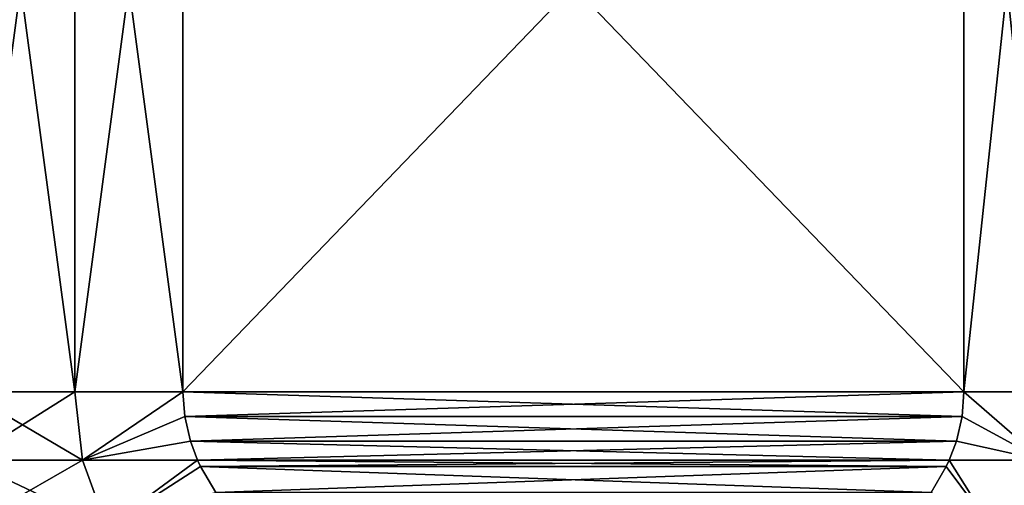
# Model space of a CAD drawing. Header units: metres. Extents: x -109 to 109, y -144 to 54.
# Tile 47 of 150: x -75.84 to -63.68, y 5.85 to 11.59. Entities that reach past the tile are written whole.
import ezdxf

# ---------------------------------------------------------------- set-up
doc = ezdxf.new("R2010")
doc.units = ezdxf.units.M
doc.layers.add('solid_20062313_XXX', color=7, linetype='CONTINUOUS')

msp = doc.modelspace()

# ---------------------------------------------------------------- linework, layer by layer
at = {"layer": 'solid_20062313_XXX'}
for points in [[(-75.156166, 7, 15.943466), (-76.5, 17, 16), (-76.5, 7, 16)], [(-75.156166, 7, 15.943466), (-75.156166, 17, 15.943466), (-76.5, 17, 16)], [(-75.156166, 17, -15.943466), (-76.5, 7, -16), (-76.5, 17, -16)], [(-75.156166, 7, -15.943466), (-76.5, 7, -16), (-75.156166, 17, -15.943466)], [(-73.821823, 7, 15.774263), (-73.821823, 17, 15.774263), (-75.156166, 17, 15.943466)], [(-73.821823, 7, 15.774263), (-75.156166, 17, 15.943466), (-75.156166, 7, 15.943466)], [(-75.156166, 7, -15.943466), (-75.156166, 17, -15.943466), (-73.821823, 17, -15.774263)], [(-75.156166, 7, -15.943466), (-73.821823, 17, -15.774263), (-73.821823, 7, -15.774263)], [(-73.821823, 17, -15.774263), (-64.178177, 17, -10.206499), (-64.178177, 7, -10.206499)], [(-73.821823, 7, -15.774263), (-73.821823, 17, -15.774263), (-64.178177, 7, -10.206499)], [(-73.821823, 7, 15.774263), (-64.178177, 17, 10.206499), (-73.821823, 17, 15.774263)], [(-73.821823, 7, 15.774263), (-64.178177, 7, 10.206499), (-64.178177, 17, 10.206499)], [(-64.178177, 7, -10.206499), (-64.178177, 17, -10.206499), (-63.113598, 17, -8.763804)], [(-63.113598, 7, -8.763804), (-64.178177, 7, -10.206499), (-63.113598, 17, -8.763804)], [(-63.113598, 7, 8.763804), (-63.113598, 17, 8.763804), (-64.178177, 17, 10.206499)], [(-63.113598, 7, 8.763804), (-64.178177, 17, 10.206499), (-64.178177, 7, 10.206499)], [(-75.061493, 6.155998, 15.863161), (-76.5, 7, 16), (-76.5, 6.155998, 15.928251)], [(-75.156166, 7, 15.943466), (-76.5, 7, 16), (-75.061493, 6.155998, 15.863161)], [(-75.156166, 7, -15.943466), (-76.5, 6.155998, -15.928251), (-76.5, 7, -16)], [(-75.061493, 6.155998, -15.863161), (-76.5, 6.155998, -15.928251), (-75.156166, 7, -15.943466)], [(-73.821823, 7, 15.774263), (-75.156166, 7, 15.943466), (-75.061493, 6.155998, 15.863161)], [(-75.061493, 6.155998, -15.863161), (-75.156166, 7, -15.943466), (-73.821823, 7, -15.774263)], [(-73.798737, 6.695782, 15.760931), (-73.821823, 7, 15.774263), (-75.061493, 6.155998, 15.863161)], [(-73.798737, 6.695781, -15.760931), (-75.061493, 6.155998, -15.863161), (-73.821823, 7, -15.774263)], [(-73.821823, 7, -15.774263), (-64.178177, 7, -10.206499), (-64.201263, 6.695781, -10.219831)], [(-73.798737, 6.695782, 15.760931), (-64.178177, 7, 10.206499), (-73.821823, 7, 15.774263)], [(-73.798737, 6.695781, -15.760931), (-73.821823, 7, -15.774263), (-64.201263, 6.695781, -10.219831)], [(-73.798737, 6.695782, 15.760931), (-64.201263, 6.695783, 10.219831), (-64.178177, 7, 10.206499)], [(-63.210659, 6.155998, -8.780808), (-64.201263, 6.695781, -10.219831), (-64.178177, 7, -10.206499)], [(-64.201263, 6.695783, 10.219831), (-63.210659, 6.155998, 8.780808), (-64.178177, 7, 10.206499)], [(-63.210659, 6.155998, -8.780808), (-64.178177, 7, -10.206499), (-63.113598, 7, -8.763804)], [(-63.210659, 6.155998, 8.780808), (-63.113598, 7, 8.763804), (-64.178177, 7, 10.206499)], [(-73.798737, 6.695782, 15.760931), (-75.061493, 6.155998, 15.863161), (-73.727821, 6.389021, 15.71999)], [(-73.798737, 6.695781, -15.760931), (-73.727821, 6.389019, -15.719989), (-75.061493, 6.155998, -15.863161)], [(-73.798737, 6.695782, 15.760931), (-73.727821, 6.389021, 15.71999), (-64.201263, 6.695783, 10.219831)], [(-73.798737, 6.695781, -15.760931), (-64.201263, 6.695781, -10.219831), (-64.272179, 6.389019, -10.260773)], [(-73.798737, 6.695781, -15.760931), (-64.272179, 6.389019, -10.260773), (-73.727821, 6.389019, -15.719989)], [(-73.727821, 6.389021, 15.71999), (-64.272179, 6.389021, 10.260773), (-64.201263, 6.695783, 10.219831)], [(-64.201263, 6.695783, 10.219831), (-64.272179, 6.389021, 10.260773), (-63.210659, 6.155998, 8.780808)], [(-63.210659, 6.155998, -8.780808), (-64.272179, 6.389019, -10.260773), (-64.201263, 6.695781, -10.219831)], [(-73.727821, 6.389021, 15.71999), (-75.061493, 6.155998, 15.863161), (-73.640694, 6.156831, 15.669685)], [(-73.727821, 6.389019, -15.719989), (-73.640694, 6.156831, -15.669685), (-75.061493, 6.155998, -15.863161)], [(-73.727821, 6.389021, 15.71999), (-73.640694, 6.156831, 15.669685), (-64.272179, 6.389021, 10.260773)], [(-73.727821, 6.389019, -15.719989), (-64.272179, 6.389019, -10.260773), (-64.359306, 6.156831, -10.311076)], [(-73.727821, 6.389019, -15.719989), (-64.359306, 6.156831, -10.311076), (-73.640694, 6.156831, -15.669685)], [(-73.640694, 6.156831, 15.669685), (-64.359306, 6.156831, 10.311076), (-64.272179, 6.389021, 10.260773)], [(-64.272179, 6.389021, 10.260773), (-64.359306, 6.156831, 10.311076), (-63.210659, 6.155998, 8.780808)], [(-63.210659, 6.155998, -8.780808), (-64.359306, 6.156831, -10.311076), (-64.272179, 6.389019, -10.260773)], [(-74.762642, 5.335419, 15.618449), (-76.5, 6.155998, 15.928251), (-76.5, 5.335419, 15.714782)], [(-75.061493, 6.155998, 15.863161), (-76.5, 6.155998, 15.928251), (-74.762642, 5.335419, 15.618449)], [(-75.061493, 6.155998, -15.863161), (-76.5, 5.335419, -15.714782), (-76.5, 6.155998, -15.928251)], [(-74.762642, 5.335419, -15.618449), (-76.5, 5.335419, -15.714782), (-75.061493, 6.155998, -15.863161)], [(-73.640694, 6.156831, 15.669685), (-75.061493, 6.155998, 15.863161), (-74.762642, 5.335419, 15.618449)], [(-74.762642, 5.335419, -15.618449), (-75.061493, 6.155998, -15.863161), (-73.640694, 6.156831, -15.669685)], [(-73.603722, 6.077287, 15.648339), (-73.640694, 6.156831, 15.669685), (-74.762642, 5.335419, 15.618449)], [(-74.762642, 5.335419, -15.618449), (-73.640694, 6.156831, -15.669685), (-73.603722, 6.077285, -15.648339)], [(-73.603722, 6.077287, 15.648339), (-64.359306, 6.156831, 10.311076), (-73.640694, 6.156831, 15.669685)], [(-73.640694, 6.156831, -15.669685), (-64.359306, 6.156831, -10.311076), (-64.396278, 6.077285, -10.332423)], [(-73.603722, 6.077285, -15.648339), (-73.640694, 6.156831, -15.669685), (-64.396278, 6.077285, -10.332423)], [(-73.603722, 6.077287, 15.648339), (-64.396278, 6.077287, 10.332422), (-64.359306, 6.156831, 10.311076)], [(-63.842705, 5.335419, 9.313821), (-64.359306, 6.156831, 10.311076), (-64.396278, 6.077287, 10.332422)], [(-63.842705, 5.335419, -9.313821), (-64.396278, 6.077285, -10.332423), (-64.359306, 6.156831, -10.311076)], [(-63.842705, 5.335419, 9.313821), (-63.210659, 6.155998, 8.780808), (-64.359306, 6.156831, 10.311076)], [(-63.842705, 5.335419, -9.313821), (-64.359306, 6.156831, -10.311076), (-63.210659, 6.155998, -8.780808)], [(-63.842705, 5.335419, 9.313821), (-62.890598, 5.335419, 7.85739), (-63.210659, 6.155998, 8.780808)], [(-62.890598, 5.335419, -7.85739), (-63.842705, 5.335419, -9.313821), (-63.210659, 6.155998, -8.780808)], [(-73.417854, 5.759675, 15.541029), (-73.603722, 6.077287, 15.648339), (-74.762642, 5.335419, 15.618449)], [(-73.417854, 5.759673, -15.541028), (-74.762642, 5.335419, -15.618449), (-73.603722, 6.077285, -15.648339)], [(-73.417854, 5.759675, 15.541029), (-64.396278, 6.077287, 10.332422), (-73.603722, 6.077287, 15.648339)], [(-73.603722, 6.077285, -15.648339), (-64.396278, 6.077285, -10.332423), (-64.582146, 5.759673, -10.439734)], [(-73.417854, 5.759673, -15.541028), (-73.603722, 6.077285, -15.648339), (-64.582146, 5.759673, -10.439734)], [(-73.417854, 5.759675, 15.541029), (-64.582146, 5.759675, 10.439733), (-64.396278, 6.077287, 10.332422)], [(-64.582146, 5.759675, 10.439733), (-63.842705, 5.335419, 9.313821), (-64.396278, 6.077287, 10.332422)], [(-63.842705, 5.335419, -9.313821), (-64.582146, 5.759673, -10.439734), (-64.396278, 6.077285, -10.332423)]]:
    msp.add_3dface(points, dxfattribs=at)

doc.saveas('drawing.dxf')
